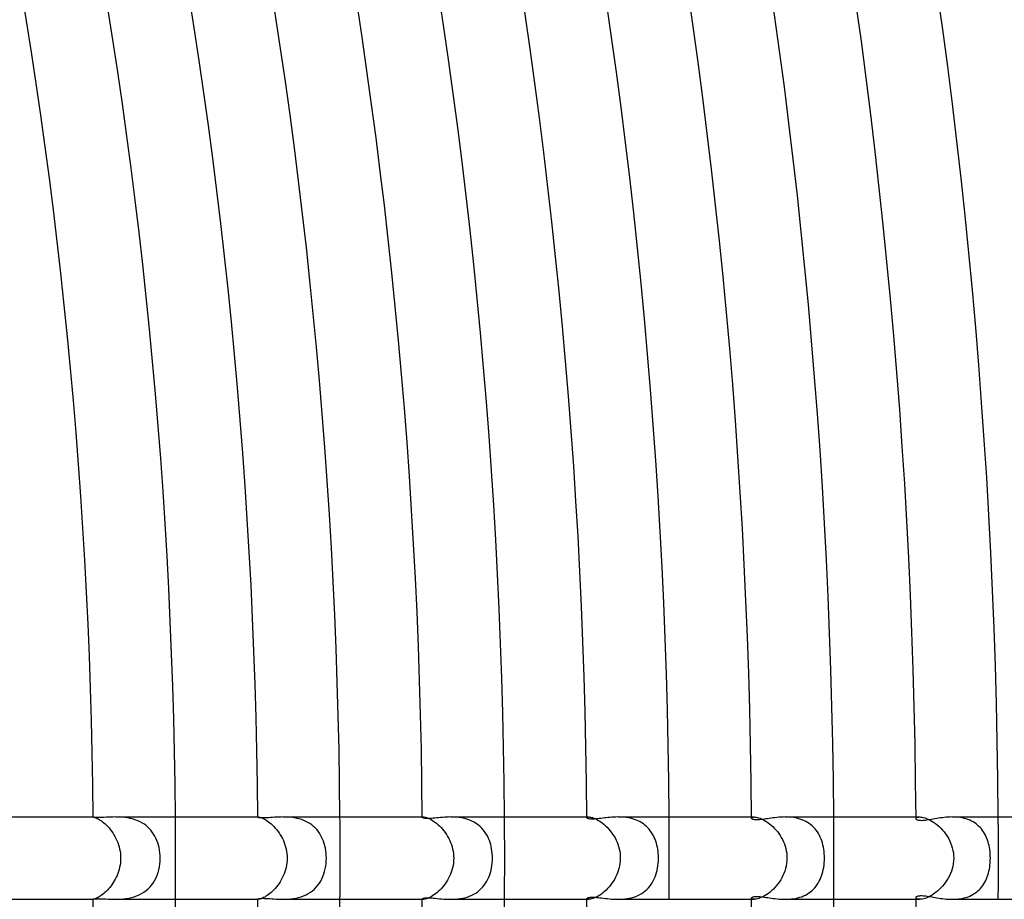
# Model space of a CAD drawing. Header units: millimetres. Extents: x -430 to 430, y -430 to 430.
# Tile 82 of 100: x 253 to 301, y -2 to 41. Entities that reach past the tile are written whole.
import ezdxf

# ---------------------------------------------------------------- set-up
doc = ezdxf.new("R2010")
doc.units = ezdxf.units.MM
doc.layers.add('HIDDEN', color=7, linetype='Continuous')
doc.layers.add('THICK', color=7, linetype='Continuous')

msp = doc.modelspace()

# ---------------------------------------------------------------- linework, layer by layer
at = {"layer": 'HIDDEN'}
for p, q in [((256.992, 2), (256.999, 2)), ((256.992, 1.998), (256.992, 1.999)), ((256.992, 1.999), (256.993, 1.999)), ((256.993, 1.999), (256.994, 2)), ((256.994, 2), (256.995, 2)), ((256.995, 2), (256.997, 2)), ((256.997, 2), (256.999, 2)), ((256.999, 2), (257.01, 1.999)), ((257.01, 1.999), (257.027, 1.996)), ((257.027, 1.996), (257.049, 1.991)), ((257.049, 1.991), (257.076, 1.982)), ((257.076, 1.982), (257.108, 1.97)), ((257.108, 1.97), (257.146, 1.955)), ((257.146, 1.955), (257.187, 1.935)), ((257.187, 1.935), (257.234, 1.911)), ((258.203, 1.999), (258.089, 2)), ((258.318, 1.994), (258.203, 1.999)), ((258.436, 1.986), (258.318, 1.994)), ((258.554, 1.974), (258.436, 1.986)), ((258.673, 1.956), (258.554, 1.974)), ((258.792, 1.933), (258.673, 1.956)), ((258.91, 1.904), (258.792, 1.933)), ((264.992, 2), (265.019, 2)), ((264.993, 1.994), (264.995, 1.996)), ((264.993, 1.992), (264.993, 1.994)), ((264.995, 1.996), (264.999, 1.998)), ((264.999, 1.998), (265.004, 1.999)), ((265.004, 1.999), (265.011, 2)), ((265.011, 2), (265.019, 2)), ((265.019, 2), (265.04, 1.999)), ((265.04, 1.999), (265.066, 1.995)), ((265.066, 1.995), (265.097, 1.988)), ((265.097, 1.988), (265.134, 1.977)), ((265.134, 1.977), (265.177, 1.962)), ((265.177, 1.962), (265.224, 1.943)), ((265.224, 1.943), (265.275, 1.919)), ((265.275, 1.919), (265.331, 1.89)), ((266.347, 1.999), (266.239, 2)), ((266.457, 1.994), (266.347, 1.999)), ((266.569, 1.986), (266.457, 1.994)), ((266.681, 1.973), (266.569, 1.986)), ((266.794, 1.956), (266.681, 1.973)), ((266.906, 1.934), (266.794, 1.956)), ((267.017, 1.906), (266.906, 1.934)), ((272.993, 2), (273.049, 2)), ((272.993, 1.98), (272.994, 1.986)), ((272.994, 1.986), (272.999, 1.99)), ((272.999, 1.99), (273.007, 1.994)), ((273.007, 1.994), (273.018, 1.997)), ((273.018, 1.997), (273.032, 1.999)), ((273.032, 1.999), (273.049, 2)), ((273.049, 2), (273.078, 1.999)), ((273.078, 1.999), (273.113, 1.994)), ((273.113, 1.994), (273.153, 1.985)), ((273.153, 1.985), (273.198, 1.973)), ((273.198, 1.973), (273.249, 1.955)), ((273.249, 1.955), (273.304, 1.933)), ((273.304, 1.933), (273.363, 1.905)), ((274.481, 1.999), (274.379, 2)), ((274.584, 1.994), (274.481, 1.999)), ((274.688, 1.986), (274.584, 1.994)), ((274.793, 1.975), (274.688, 1.986)), ((274.897, 1.958), (274.793, 1.975)), ((275.001, 1.938), (274.897, 1.958)), ((275.103, 1.912), (275.001, 1.938)), ((280.993, 2), (281.087, 2)), ((280.993, 1.964), (280.996, 1.973)), ((280.996, 1.973), (281.004, 1.982)), ((281.004, 1.982), (281.017, 1.989)), ((281.017, 1.989), (281.035, 1.995)), ((281.035, 1.995), (281.059, 1.999)), ((281.059, 1.999), (281.087, 2)), ((281.087, 2), (281.124, 1.998)), ((281.124, 1.998), (281.167, 1.993)), ((281.167, 1.993), (281.215, 1.983)), ((281.215, 1.983), (281.269, 1.968)), ((281.269, 1.968), (281.328, 1.948)), ((281.328, 1.948), (281.391, 1.922)), ((281.391, 1.922), (281.458, 1.891)), ((282.611, 1.999), (282.512, 2)), ((282.712, 1.994), (282.611, 1.999)), ((282.813, 1.986), (282.712, 1.994)), ((282.913, 1.974), (282.813, 1.986)), ((283.013, 1.958), (282.913, 1.974)), ((283.113, 1.937), (283.013, 1.958)), ((283.211, 1.912), (283.113, 1.937)), ((288.993, 2), (289.131, 2)), ((288.993, 1.943), (288.997, 1.957)), ((288.997, 1.957), (289.009, 1.971)), ((289.009, 1.971), (289.028, 1.982)), ((289.028, 1.982), (289.054, 1.992)), ((289.054, 1.992), (289.089, 1.998)), ((289.089, 1.998), (289.13, 2)), ((289.13, 2), (289.175, 1.998)), ((289.175, 1.998), (289.226, 1.991)), ((289.226, 1.991), (289.283, 1.98)), ((289.283, 1.98), (289.345, 1.963)), ((289.345, 1.963), (289.411, 1.94)), ((289.411, 1.94), (289.482, 1.911)), ((290.741, 1.998), (290.638, 2)), ((290.845, 1.993), (290.741, 1.998)), ((290.949, 1.984), (290.845, 1.993)), ((291.052, 1.97), (290.949, 1.984)), ((291.154, 1.952), (291.052, 1.97)), ((291.255, 1.929), (291.154, 1.952)), ((291.354, 1.9), (291.255, 1.929)), ((296.993, 2), (297.179, 2)), ((296.994, 1.916), (296.999, 1.937)), ((296.999, 1.937), (297.014, 1.957)), ((297.014, 1.957), (297.04, 1.974)), ((297.04, 1.974), (297.076, 1.988)), ((297.076, 1.988), (297.122, 1.997)), ((297.122, 1.997), (297.179, 2)), ((297.179, 2), (297.233, 1.998)), ((297.233, 1.998), (297.294, 1.99)), ((297.294, 1.99), (297.361, 1.976)), ((297.361, 1.976), (297.434, 1.955)), ((297.434, 1.955), (297.511, 1.928)), ((297.511, 1.928), (297.592, 1.893)), ((298.858, 1.998), (298.76, 2)), ((298.956, 1.993), (298.858, 1.998)), ((299.054, 1.984), (298.956, 1.993)), ((299.15, 1.972), (299.054, 1.984)), ((299.246, 1.955), (299.15, 1.972)), ((299.34, 1.933), (299.246, 1.955)), ((299.431, 1.907), (299.34, 1.933)), ((257.234, 1.911), (257.284, 1.882)), ((257.284, 1.882), (257.338, 1.849)), ((257.338, 1.849), (257.394, 1.81)), ((257.394, 1.81), (257.453, 1.766)), ((257.453, 1.766), (257.515, 1.716)), ((257.515, 1.716), (257.578, 1.661)), ((257.578, 1.661), (257.641, 1.601)), ((257.641, 1.601), (257.704, 1.536)), ((257.704, 1.536), (257.767, 1.466)), ((257.767, 1.466), (257.829, 1.391)), ((259.026, 1.869), (258.91, 1.904)), ((259.138, 1.827), (259.026, 1.869)), ((259.248, 1.779), (259.138, 1.827)), ((259.353, 1.724), (259.248, 1.779)), ((259.454, 1.662), (259.353, 1.724)), ((259.549, 1.595), (259.454, 1.662)), ((259.638, 1.522), (259.549, 1.595)), ((259.721, 1.443), (259.638, 1.522)), ((259.798, 1.358), (259.721, 1.443)), ((265.331, 1.89), (265.39, 1.855)), ((265.39, 1.855), (265.451, 1.816)), ((265.451, 1.816), (265.515, 1.771)), ((265.515, 1.771), (265.581, 1.72)), ((265.581, 1.72), (265.647, 1.664)), ((265.647, 1.664), (265.715, 1.602)), ((265.715, 1.602), (265.782, 1.536)), ((265.782, 1.536), (265.848, 1.464)), ((265.848, 1.464), (265.912, 1.388)), ((267.127, 1.872), (267.017, 1.906)), ((267.234, 1.832), (267.127, 1.872)), ((267.337, 1.786), (267.234, 1.832)), ((267.436, 1.734), (267.337, 1.786)), ((267.531, 1.676), (267.436, 1.734)), ((267.621, 1.613), (267.531, 1.676)), ((267.707, 1.543), (267.621, 1.613)), ((267.787, 1.468), (267.707, 1.543)), ((267.861, 1.389), (267.787, 1.468)), ((273.363, 1.905), (273.426, 1.872)), ((273.426, 1.872), (273.492, 1.833)), ((273.492, 1.833), (273.56, 1.789)), ((273.56, 1.789), (273.63, 1.739)), ((273.63, 1.739), (273.7, 1.683)), ((273.7, 1.683), (273.771, 1.622)), ((273.771, 1.622), (273.842, 1.555)), ((273.842, 1.555), (273.912, 1.483)), ((273.912, 1.483), (273.98, 1.407)), ((275.203, 1.882), (275.103, 1.912)), ((275.302, 1.846), (275.203, 1.882)), ((275.397, 1.805), (275.302, 1.846)), ((275.489, 1.759), (275.397, 1.805)), ((275.577, 1.708), (275.489, 1.759)), ((275.661, 1.652), (275.577, 1.708)), ((275.741, 1.591), (275.661, 1.652)), ((275.817, 1.526), (275.741, 1.591)), ((275.888, 1.455), (275.817, 1.526)), ((275.954, 1.381), (275.888, 1.455)), ((281.458, 1.891), (281.527, 1.853)), ((281.527, 1.853), (281.599, 1.81)), ((281.599, 1.81), (281.673, 1.761)), ((281.673, 1.761), (281.749, 1.705)), ((281.749, 1.705), (281.824, 1.644)), ((281.824, 1.644), (281.899, 1.578)), ((281.899, 1.578), (281.973, 1.506)), ((281.973, 1.506), (282.045, 1.429)), ((283.306, 1.882), (283.211, 1.912)), ((283.4, 1.848), (283.306, 1.882)), ((283.49, 1.808), (283.4, 1.848)), ((283.577, 1.764), (283.49, 1.808)), ((283.662, 1.714), (283.577, 1.764)), ((283.742, 1.661), (283.662, 1.714)), ((283.817, 1.603), (283.742, 1.661)), ((283.889, 1.541), (283.817, 1.603)), ((283.956, 1.474), (283.889, 1.541)), ((284.02, 1.404), (283.956, 1.474)), ((289.482, 1.911), (289.556, 1.876)), ((289.556, 1.876), (289.633, 1.834)), ((289.633, 1.834), (289.711, 1.786)), ((289.711, 1.786), (289.79, 1.732)), ((289.79, 1.732), (289.87, 1.672)), ((289.87, 1.672), (289.95, 1.606)), ((289.95, 1.606), (290.029, 1.534)), ((290.029, 1.534), (290.106, 1.457)), ((290.106, 1.457), (290.181, 1.375)), ((291.45, 1.867), (291.354, 1.9)), ((291.542, 1.829), (291.45, 1.867)), ((291.632, 1.786), (291.542, 1.829)), ((291.717, 1.737), (291.632, 1.786)), ((291.799, 1.684), (291.717, 1.737)), ((291.877, 1.626), (291.799, 1.684)), ((291.951, 1.563), (291.877, 1.626)), ((292.02, 1.497), (291.951, 1.563)), ((292.084, 1.427), (292.02, 1.497)), ((297.592, 1.893), (297.677, 1.851)), ((297.677, 1.851), (297.764, 1.801)), ((297.764, 1.801), (297.851, 1.745)), ((297.851, 1.745), (297.939, 1.682)), ((297.939, 1.682), (298.027, 1.613)), ((298.027, 1.613), (298.114, 1.536)), ((298.114, 1.536), (298.199, 1.454)), ((298.199, 1.454), (298.28, 1.366)), ((299.52, 1.877), (299.431, 1.907)), ((299.607, 1.843), (299.52, 1.877)), ((299.69, 1.803), (299.607, 1.843)), ((299.771, 1.76), (299.69, 1.803)), ((299.847, 1.712), (299.771, 1.76)), ((299.92, 1.661), (299.847, 1.712)), ((299.989, 1.605), (299.92, 1.661)), ((300.054, 1.546), (299.989, 1.605)), ((300.115, 1.483), (300.054, 1.546)), ((300.172, 1.417), (300.115, 1.483)), ((257.829, 1.391), (257.889, 1.312)), ((257.889, 1.312), (257.947, 1.228)), ((257.947, 1.228), (258.003, 1.141)), ((258.003, 1.141), (258.055, 1.05)), ((258.055, 1.05), (258.103, 0.956)), ((259.87, 1.268), (259.798, 1.358)), ((259.935, 1.173), (259.87, 1.268)), ((259.995, 1.074), (259.935, 1.173)), ((260.048, 0.97), (259.995, 1.074)), ((260.095, 0.862), (260.048, 0.97)), ((265.912, 1.388), (265.975, 1.308)), ((265.975, 1.308), (266.035, 1.223)), ((266.035, 1.223), (266.092, 1.135)), ((266.092, 1.135), (266.146, 1.044)), ((266.146, 1.044), (266.195, 0.949)), ((267.93, 1.305), (267.861, 1.389)), ((267.993, 1.216), (267.93, 1.305)), ((268.05, 1.123), (267.993, 1.216)), ((268.102, 1.027), (268.05, 1.123)), ((268.149, 0.926), (268.102, 1.027)), ((273.98, 1.407), (274.046, 1.326)), ((274.046, 1.326), (274.109, 1.241)), ((274.109, 1.241), (274.17, 1.152)), ((274.17, 1.152), (274.226, 1.059)), ((274.226, 1.059), (274.279, 0.963)), ((274.279, 0.963), (274.327, 0.865)), ((276.016, 1.303), (275.954, 1.381)), ((276.072, 1.222), (276.016, 1.303)), ((276.124, 1.137), (276.072, 1.222)), ((276.172, 1.049), (276.124, 1.137)), ((276.215, 0.958), (276.172, 1.049)), ((276.253, 0.864), (276.215, 0.958)), ((282.045, 1.429), (282.115, 1.348)), ((282.115, 1.348), (282.183, 1.262)), ((282.183, 1.262), (282.246, 1.172)), ((282.246, 1.172), (282.307, 1.079)), ((282.307, 1.079), (282.362, 0.982)), ((282.362, 0.982), (282.414, 0.881)), ((284.079, 1.33), (284.02, 1.404)), ((284.134, 1.253), (284.079, 1.33)), ((284.184, 1.173), (284.134, 1.253)), ((284.23, 1.089), (284.184, 1.173)), ((284.272, 1.003), (284.23, 1.089)), ((284.309, 0.915), (284.272, 1.003)), ((290.181, 1.375), (290.253, 1.289)), ((290.253, 1.289), (290.321, 1.198)), ((290.321, 1.198), (290.385, 1.103)), ((290.385, 1.103), (290.445, 1.004)), ((290.445, 1.004), (290.5, 0.902)), ((292.144, 1.352), (292.084, 1.427)), ((292.199, 1.274), (292.144, 1.352)), ((292.25, 1.193), (292.199, 1.274)), ((292.297, 1.108), (292.25, 1.193)), ((292.34, 1.02), (292.297, 1.108)), ((292.378, 0.929), (292.34, 1.02)), ((298.28, 1.366), (298.358, 1.272)), ((298.358, 1.272), (298.432, 1.174)), ((298.432, 1.174), (298.502, 1.071)), ((298.502, 1.071), (298.566, 0.964)), ((298.566, 0.964), (298.624, 0.853)), ((300.226, 1.348), (300.172, 1.417)), ((300.276, 1.276), (300.226, 1.348)), ((300.322, 1.201), (300.276, 1.276)), ((300.364, 1.123), (300.322, 1.201)), ((300.402, 1.044), (300.364, 1.123)), ((300.437, 0.961), (300.402, 1.044)), ((300.469, 0.877), (300.437, 0.961)), ((258.103, 0.956), (258.148, 0.858)), ((258.148, 0.858), (258.189, 0.758)), ((258.189, 0.758), (258.225, 0.655)), ((258.225, 0.655), (258.256, 0.549)), ((258.256, 0.549), (258.282, 0.442)), ((260.136, 0.75), (260.095, 0.862)), ((260.171, 0.633), (260.136, 0.75)), ((260.201, 0.513), (260.171, 0.633)), ((260.224, 0.39), (260.201, 0.513)), ((266.195, 0.949), (266.241, 0.851)), ((266.241, 0.851), (266.282, 0.751)), ((266.282, 0.751), (266.319, 0.648)), ((266.319, 0.648), (266.35, 0.543)), ((266.35, 0.543), (266.376, 0.437)), ((268.191, 0.821), (268.149, 0.926)), ((268.227, 0.713), (268.191, 0.821)), ((268.258, 0.6), (268.227, 0.713)), ((268.284, 0.484), (268.258, 0.6)), ((268.304, 0.365), (268.284, 0.484)), ((274.327, 0.865), (274.371, 0.763)), ((274.371, 0.763), (274.409, 0.659)), ((274.409, 0.659), (274.443, 0.552)), ((274.443, 0.552), (274.47, 0.444)), ((276.287, 0.766), (276.253, 0.864)), ((276.318, 0.665), (276.287, 0.766)), ((276.343, 0.561), (276.318, 0.665)), ((276.365, 0.453), (276.343, 0.561)), ((282.414, 0.881), (282.46, 0.778)), ((282.46, 0.778), (282.501, 0.672)), ((282.501, 0.672), (282.537, 0.564)), ((282.537, 0.564), (282.566, 0.453)), ((284.343, 0.824), (284.309, 0.915)), ((284.373, 0.731), (284.343, 0.824)), ((284.399, 0.635), (284.373, 0.731)), ((284.421, 0.536), (284.399, 0.635)), ((284.44, 0.435), (284.421, 0.536)), ((290.5, 0.902), (290.55, 0.796)), ((290.55, 0.796), (290.594, 0.688)), ((290.594, 0.688), (290.633, 0.577)), ((290.633, 0.577), (290.664, 0.465)), ((292.413, 0.834), (292.378, 0.929)), ((292.443, 0.737), (292.413, 0.834)), ((292.47, 0.637), (292.443, 0.737)), ((292.492, 0.534), (292.47, 0.637)), ((292.51, 0.429), (292.492, 0.534)), ((298.624, 0.853), (298.676, 0.738)), ((298.676, 0.738), (298.721, 0.62)), ((298.721, 0.62), (298.759, 0.499)), ((298.759, 0.499), (298.788, 0.377)), ((300.497, 0.791), (300.469, 0.877)), ((300.522, 0.701), (300.497, 0.791)), ((300.544, 0.609), (300.522, 0.701)), ((300.563, 0.514), (300.544, 0.609)), ((300.579, 0.416), (300.563, 0.514)), ((258.282, 0.442), (258.302, 0.333)), ((258.302, 0.333), (258.317, 0.222)), ((258.317, 0.222), (258.326, 0.111)), ((258.326, 0.111), (258.329, 0)), ((258.329, 0), (258.326, -0.113)), ((260.241, 0.263), (260.224, 0.39)), ((260.251, 0.133), (260.241, 0.263)), ((260.25, -0.143), (260.254, 0)), ((260.254, 0), (260.251, 0.133)), ((266.376, 0.437), (266.396, 0.329)), ((266.396, 0.329), (266.411, 0.22)), ((266.411, 0.22), (266.42, 0.11)), ((266.42, 0.11), (266.423, 0)), ((266.423, 0), (266.42, -0.118)), ((268.319, 0.244), (268.304, 0.365)), ((268.327, 0.122), (268.319, 0.244)), ((268.33, 0), (268.327, 0.122)), ((268.327, -0.131), (268.33, 0)), ((274.47, 0.444), (274.492, 0.334)), ((274.492, 0.334), (274.508, 0.224)), ((274.508, 0.224), (274.517, 0.112)), ((274.52, 0), (274.516, -0.121)), ((274.517, 0.112), (274.52, 0)), ((276.381, 0.343), (276.365, 0.453)), ((276.394, 0.23), (276.381, 0.343)), ((276.401, 0.115), (276.394, 0.23)), ((276.404, 0), (276.401, 0.115)), ((276.401, -0.12), (276.404, 0)), ((282.566, 0.453), (282.59, 0.341)), ((282.59, 0.341), (282.606, 0.228)), ((282.606, 0.228), (282.616, 0.114)), ((282.616, 0.114), (282.62, 0)), ((282.62, 0), (282.616, -0.129)), ((284.455, 0.33), (284.44, 0.435)), ((284.466, 0.222), (284.455, 0.33)), ((284.472, 0.112), (284.466, 0.222)), ((284.474, 0), (284.472, 0.112)), ((284.472, -0.126), (284.474, 0)), ((290.664, 0.465), (290.689, 0.35)), ((290.689, 0.35), (290.707, 0.235)), ((290.707, 0.235), (290.718, 0.118)), ((290.722, 0), (290.717, -0.133)), ((290.718, 0.118), (290.722, 0)), ((292.525, 0.322), (292.51, 0.429)), ((292.535, 0.215), (292.525, 0.322)), ((292.541, 0.108), (292.535, 0.215)), ((292.54, -0.113), (292.542, 0)), ((292.542, 0), (292.541, 0.108)), ((298.788, 0.377), (298.81, 0.252)), ((298.81, 0.252), (298.823, 0.127)), ((298.827, 0), (298.822, -0.137)), ((298.823, 0.127), (298.827, 0)), ((300.591, 0.315), (300.579, 0.416)), ((300.6, 0.212), (300.591, 0.315)), ((300.606, 0.106), (300.6, 0.212)), ((300.608, 0), (300.606, 0.106)), ((300.606, -0.115), (300.608, 0)), ((258.282, -0.44), (258.257, -0.544)), ((258.302, -0.333), (258.282, -0.44)), ((258.317, -0.224), (258.302, -0.333)), ((258.326, -0.113), (258.317, -0.224)), ((260.19, -0.561), (260.218, -0.424)), ((260.218, -0.424), (260.238, -0.285)), ((260.238, -0.285), (260.25, -0.143)), ((266.371, -0.457), (266.344, -0.565)), ((266.393, -0.347), (266.371, -0.457)), ((266.41, -0.234), (266.393, -0.347)), ((266.42, -0.118), (266.41, -0.234)), ((268.277, -0.519), (268.3, -0.391)), ((268.3, -0.391), (268.317, -0.261)), ((268.317, -0.261), (268.327, -0.131)), ((274.465, -0.467), (274.436, -0.576)), ((274.488, -0.355), (274.465, -0.467)), ((274.506, -0.239), (274.488, -0.355)), ((274.516, -0.121), (274.506, -0.239)), ((276.336, -0.59), (276.361, -0.475)), ((276.361, -0.475), (276.38, -0.358)), ((276.38, -0.358), (276.393, -0.239)), ((276.393, -0.239), (276.401, -0.12)), ((282.583, -0.377), (282.556, -0.495)), ((282.603, -0.254), (282.583, -0.377)), ((282.616, -0.129), (282.603, -0.254)), ((284.431, -0.484), (284.45, -0.368)), ((284.45, -0.368), (284.463, -0.249)), ((284.463, -0.249), (284.472, -0.126)), ((290.682, -0.388), (290.653, -0.509)), ((290.704, -0.262), (290.682, -0.388)), ((290.717, -0.133), (290.704, -0.262)), ((292.488, -0.554), (292.507, -0.448)), ((292.507, -0.448), (292.523, -0.338)), ((292.523, -0.338), (292.534, -0.226)), ((292.534, -0.226), (292.54, -0.113)), ((298.784, -0.398), (298.752, -0.522)), ((298.807, -0.27), (298.784, -0.398)), ((298.822, -0.137), (298.807, -0.27)), ((300.558, -0.54), (300.575, -0.439)), ((300.575, -0.439), (300.589, -0.334)), ((300.589, -0.334), (300.599, -0.226)), ((300.599, -0.226), (300.606, -0.115)), ((258.115, -0.932), (258.07, -1.021)), ((258.156, -0.839), (258.115, -0.932)), ((258.194, -0.744), (258.156, -0.839)), ((258.228, -0.645), (258.194, -0.744)), ((258.257, -0.544), (258.228, -0.645)), ((259.996, -1.071), (260.056, -0.951)), ((260.056, -0.951), (260.109, -0.825)), ((260.109, -0.825), (260.153, -0.695)), ((260.153, -0.695), (260.19, -0.561)), ((266.234, -0.867), (266.188, -0.963)), ((266.275, -0.77), (266.234, -0.867)), ((266.312, -0.669), (266.275, -0.77)), ((266.344, -0.565), (266.312, -0.669)), ((268.115, -1), (268.166, -0.885)), ((268.166, -0.885), (268.21, -0.766)), ((268.21, -0.766), (268.247, -0.644)), ((268.247, -0.644), (268.277, -0.519)), ((274.319, -0.883), (274.271, -0.979)), ((274.362, -0.784), (274.319, -0.883)), ((274.401, -0.682), (274.362, -0.784)), ((274.436, -0.576), (274.401, -0.682)), ((276.184, -1.025), (276.23, -0.921)), ((276.23, -0.921), (276.271, -0.814)), ((276.271, -0.814), (276.307, -0.704)), ((276.307, -0.704), (276.336, -0.59)), ((282.39, -0.93), (282.335, -1.03)), ((282.439, -0.826), (282.39, -0.93)), ((282.484, -0.72), (282.439, -0.826)), ((282.523, -0.609), (282.484, -0.72)), ((282.556, -0.495), (282.523, -0.609)), ((284.27, -1.008), (284.311, -0.91)), ((284.311, -0.91), (284.348, -0.809)), ((284.348, -0.809), (284.38, -0.705)), ((284.38, -0.705), (284.408, -0.597)), ((284.408, -0.597), (284.431, -0.484)), ((290.474, -0.952), (290.416, -1.054)), ((290.528, -0.846), (290.474, -0.952)), ((290.575, -0.738), (290.528, -0.846)), ((290.617, -0.626), (290.575, -0.738)), ((290.653, -0.509), (290.617, -0.626)), ((292.332, -1.037), (292.371, -0.947)), ((292.371, -0.947), (292.406, -0.854)), ((292.406, -0.854), (292.437, -0.757)), ((292.437, -0.757), (292.465, -0.657)), ((292.465, -0.657), (292.488, -0.554)), ((298.618, -0.864), (298.562, -0.972)), ((298.669, -0.754), (298.618, -0.864)), ((298.714, -0.64), (298.669, -0.754)), ((298.752, -0.522), (298.714, -0.64)), ((300.42, -1.002), (300.455, -0.915)), ((300.455, -0.915), (300.486, -0.825)), ((300.486, -0.825), (300.514, -0.732)), ((300.514, -0.732), (300.538, -0.638)), ((300.538, -0.638), (300.558, -0.54)), ((257.805, -1.42), (257.747, -1.489)), ((257.863, -1.348), (257.805, -1.42)), ((257.918, -1.271), (257.863, -1.348)), ((257.971, -1.191), (257.918, -1.271)), ((258.022, -1.108), (257.971, -1.191)), ((258.07, -1.021), (258.022, -1.108)), ((259.671, -1.491), (259.764, -1.397)), ((259.764, -1.397), (259.85, -1.295)), ((259.85, -1.295), (259.927, -1.186)), ((259.927, -1.186), (259.996, -1.071)), ((265.909, -1.392), (265.846, -1.467)), ((265.971, -1.313), (265.909, -1.392)), ((266.03, -1.23), (265.971, -1.313)), ((266.086, -1.144), (266.03, -1.23)), ((266.139, -1.055), (266.086, -1.144)), ((266.188, -0.963), (266.139, -1.055)), ((267.754, -1.5), (267.841, -1.411)), ((267.841, -1.411), (267.92, -1.317)), ((267.92, -1.317), (267.992, -1.217)), ((267.992, -1.217), (268.057, -1.111)), ((268.057, -1.111), (268.115, -1)), ((273.975, -1.413), (273.908, -1.487)), ((274.04, -1.333), (273.975, -1.413)), ((274.103, -1.25), (274.04, -1.333)), ((274.162, -1.163), (274.103, -1.25)), ((274.218, -1.073), (274.162, -1.163)), ((274.271, -0.979), (274.218, -1.073)), ((275.861, -1.483), (275.937, -1.401)), ((275.937, -1.401), (276.008, -1.314)), ((276.008, -1.314), (276.072, -1.222)), ((276.072, -1.222), (276.131, -1.126)), ((276.131, -1.126), (276.184, -1.025)), ((282.076, -1.395), (282.003, -1.475)), ((282.146, -1.31), (282.076, -1.395)), ((282.213, -1.22), (282.146, -1.31)), ((282.276, -1.127), (282.213, -1.22)), ((282.335, -1.03), (282.276, -1.127)), ((283.983, -1.446), (284.051, -1.366)), ((284.051, -1.366), (284.113, -1.283)), ((284.113, -1.283), (284.171, -1.195)), ((284.171, -1.195), (284.223, -1.103)), ((284.223, -1.103), (284.27, -1.008)), ((290.138, -1.423), (290.061, -1.503)), ((290.214, -1.337), (290.138, -1.423)), ((290.285, -1.246), (290.214, -1.337)), ((290.353, -1.152), (290.285, -1.246)), ((290.416, -1.054), (290.353, -1.152)), ((292.073, -1.439), (292.133, -1.366)), ((292.133, -1.366), (292.19, -1.288)), ((292.19, -1.288), (292.241, -1.208)), ((292.241, -1.208), (292.289, -1.124)), ((292.289, -1.124), (292.332, -1.037)), ((298.283, -1.362), (298.203, -1.449)), ((298.359, -1.271), (298.283, -1.362)), ((298.432, -1.175), (298.359, -1.271)), ((298.499, -1.075), (298.432, -1.175)), ((298.562, -0.972), (298.499, -1.075)), ((300.129, -1.468), (300.188, -1.398)), ((300.188, -1.398), (300.242, -1.325)), ((300.242, -1.325), (300.293, -1.249)), ((300.293, -1.249), (300.339, -1.17)), ((300.339, -1.17), (300.382, -1.087)), ((300.382, -1.087), (300.42, -1.002)), ((257.235, -1.911), (257.189, -1.935)), ((257.284, -1.882), (257.235, -1.911)), ((257.336, -1.849), (257.284, -1.882)), ((257.391, -1.812), (257.336, -1.849)), ((257.449, -1.769), (257.391, -1.812)), ((257.508, -1.722), (257.449, -1.769)), ((257.568, -1.67), (257.508, -1.722)), ((257.628, -1.614), (257.568, -1.67)), ((257.688, -1.554), (257.628, -1.614)), ((257.747, -1.489), (257.688, -1.554)), ((258.851, -1.919), (258.981, -1.883)), ((258.981, -1.883), (259.108, -1.839)), ((259.108, -1.839), (259.231, -1.787)), ((259.231, -1.787), (259.349, -1.726)), ((259.349, -1.726), (259.463, -1.656)), ((259.463, -1.656), (259.571, -1.578)), ((259.571, -1.578), (259.671, -1.491)), ((265.333, -1.889), (265.278, -1.918)), ((265.392, -1.854), (265.333, -1.889)), ((265.453, -1.815), (265.392, -1.854)), ((265.517, -1.769), (265.453, -1.815)), ((265.583, -1.719), (265.517, -1.769)), ((265.649, -1.663), (265.583, -1.719)), ((265.715, -1.602), (265.649, -1.663)), ((265.781, -1.537), (265.715, -1.602)), ((265.846, -1.467), (265.781, -1.537)), ((266.983, -1.915), (267.106, -1.879)), ((267.106, -1.879), (267.226, -1.835)), ((267.226, -1.835), (267.343, -1.783)), ((267.343, -1.783), (267.454, -1.723)), ((267.454, -1.723), (267.56, -1.656)), ((267.56, -1.656), (267.66, -1.582)), ((267.66, -1.582), (267.754, -1.5)), ((273.364, -1.905), (273.305, -1.933)), ((273.427, -1.872), (273.364, -1.905)), ((273.492, -1.833), (273.427, -1.872)), ((273.56, -1.789), (273.492, -1.833)), ((273.629, -1.739), (273.56, -1.789)), ((273.699, -1.684), (273.629, -1.739)), ((273.77, -1.623), (273.699, -1.684)), ((273.839, -1.558), (273.77, -1.623)), ((273.908, -1.487), (273.839, -1.558)), ((275.068, -1.922), (275.18, -1.889)), ((275.18, -1.889), (275.291, -1.85)), ((275.291, -1.85), (275.398, -1.805)), ((275.398, -1.805), (275.5, -1.753)), ((275.5, -1.753), (275.597, -1.695)), ((275.597, -1.695), (275.69, -1.631)), ((275.69, -1.631), (275.779, -1.56)), ((275.779, -1.56), (275.861, -1.483)), ((281.474, -1.882), (281.404, -1.916)), ((281.546, -1.842), (281.474, -1.882)), ((281.621, -1.796), (281.546, -1.842)), ((281.698, -1.743), (281.621, -1.796)), ((281.775, -1.685), (281.698, -1.743)), ((281.852, -1.62), (281.775, -1.685)), ((281.928, -1.55), (281.852, -1.62)), ((282.003, -1.475), (281.928, -1.55)), ((283.164, -1.925), (283.271, -1.894)), ((283.271, -1.894), (283.374, -1.858)), ((283.374, -1.858), (283.473, -1.816)), ((283.473, -1.816), (283.569, -1.768)), ((283.569, -1.768), (283.661, -1.715)), ((283.661, -1.715), (283.749, -1.655)), ((283.749, -1.655), (283.832, -1.59)), ((283.832, -1.59), (283.91, -1.52)), ((283.91, -1.52), (283.983, -1.446)), ((289.498, -1.904), (289.424, -1.935)), ((289.575, -1.866), (289.498, -1.904)), ((289.654, -1.821), (289.575, -1.866)), ((289.736, -1.77), (289.654, -1.821)), ((289.818, -1.712), (289.736, -1.77)), ((289.9, -1.648), (289.818, -1.712)), ((289.981, -1.579), (289.9, -1.648)), ((290.061, -1.503), (289.981, -1.579)), ((291.245, -1.931), (291.342, -1.904)), ((291.342, -1.904), (291.437, -1.872)), ((291.437, -1.872), (291.53, -1.834)), ((291.53, -1.834), (291.619, -1.792)), ((291.619, -1.792), (291.705, -1.744)), ((291.705, -1.744), (291.787, -1.692)), ((291.787, -1.692), (291.865, -1.636)), ((291.865, -1.636), (291.938, -1.575)), ((291.938, -1.575), (292.008, -1.509)), ((292.008, -1.509), (292.073, -1.439)), ((297.601, -1.889), (297.519, -1.924)), ((297.686, -1.846), (297.601, -1.889)), ((297.772, -1.796), (297.686, -1.846)), ((297.86, -1.739), (297.772, -1.796)), ((297.948, -1.676), (297.86, -1.739)), ((298.035, -1.606), (297.948, -1.676)), ((298.12, -1.53), (298.035, -1.606)), ((298.203, -1.449), (298.12, -1.53)), ((299.339, -1.933), (299.432, -1.907)), ((299.432, -1.907), (299.523, -1.876)), ((299.523, -1.876), (299.611, -1.841)), ((299.611, -1.841), (299.695, -1.801)), ((299.695, -1.801), (299.777, -1.756)), ((299.777, -1.756), (299.854, -1.707)), ((299.854, -1.707), (299.929, -1.654)), ((299.929, -1.654), (300, -1.595)), ((300, -1.595), (300.067, -1.533)), ((300.067, -1.533), (300.129, -1.468)), ((256.992, -1.999), (256.992, -1.998)), ((256.993, -1.999), (256.992, -1.999)), ((256.992, -2), (256.999, -2)), ((256.994, -2), (256.993, -1.999)), ((256.995, -2), (256.994, -2)), ((256.997, -2), (256.995, -2)), ((256.999, -2), (256.997, -2)), ((257.011, -1.999), (256.999, -2)), ((257.028, -1.996), (257.011, -1.999)), ((257.05, -1.99), (257.028, -1.996)), ((257.078, -1.982), (257.05, -1.99)), ((257.11, -1.97), (257.078, -1.982)), ((257.147, -1.954), (257.11, -1.97)), ((257.189, -1.935), (257.147, -1.954)), ((258.089, -2), (258.211, -1.999)), ((258.211, -1.999), (258.335, -1.993)), ((258.335, -1.993), (258.463, -1.984)), ((258.463, -1.984), (258.591, -1.969)), ((258.591, -1.969), (258.721, -1.948)), ((258.721, -1.948), (258.851, -1.919)), ((264.993, -1.994), (264.993, -1.992)), ((264.996, -1.996), (264.993, -1.994)), ((264.993, -2), (265.02, -2)), ((264.999, -1.998), (264.996, -1.996)), ((265.005, -1.999), (264.999, -1.998)), ((265.011, -2), (265.005, -1.999)), ((265.019, -2), (265.011, -2)), ((265.04, -1.999), (265.019, -2)), ((265.067, -1.995), (265.04, -1.999)), ((265.099, -1.987), (265.067, -1.995)), ((265.136, -1.977), (265.099, -1.987)), ((265.178, -1.962), (265.136, -1.977)), ((265.226, -1.942), (265.178, -1.962)), ((265.278, -1.918), (265.226, -1.942)), ((266.239, -2), (266.36, -1.998)), ((266.36, -1.998), (266.483, -1.993)), ((266.483, -1.993), (266.607, -1.982)), ((266.607, -1.982), (266.733, -1.966)), ((266.733, -1.966), (266.859, -1.944)), ((266.859, -1.944), (266.983, -1.915)), ((272.994, -1.986), (272.993, -1.98)), ((272.993, -2), (273.05, -2)), ((272.999, -1.99), (272.994, -1.986)), ((273.007, -1.994), (272.999, -1.99)), ((273.018, -1.997), (273.007, -1.994)), ((273.032, -1.999), (273.018, -1.997)), ((273.049, -2), (273.032, -1.999)), ((273.078, -1.999), (273.049, -2)), ((273.113, -1.994), (273.078, -1.999)), ((273.154, -1.985), (273.113, -1.994)), ((273.199, -1.972), (273.154, -1.985)), ((273.25, -1.955), (273.199, -1.972)), ((273.305, -1.933), (273.25, -1.955)), ((274.38, -2), (274.492, -1.998)), ((274.492, -1.998), (274.606, -1.993)), ((274.606, -1.993), (274.722, -1.983)), ((274.722, -1.983), (274.838, -1.968)), ((274.838, -1.968), (274.953, -1.948)), ((274.953, -1.948), (275.068, -1.922)), ((280.996, -1.973), (280.993, -1.964)), ((280.993, -2), (281.087, -2)), ((281.004, -1.982), (280.996, -1.973)), ((281.017, -1.989), (281.004, -1.982)), ((281.035, -1.995), (281.017, -1.989)), ((281.058, -1.999), (281.035, -1.995)), ((281.087, -2), (281.058, -1.999)), ((281.125, -1.998), (281.087, -2)), ((281.17, -1.992), (281.125, -1.998)), ((281.221, -1.981), (281.17, -1.992)), ((281.277, -1.965), (281.221, -1.981)), ((281.338, -1.944), (281.277, -1.965)), ((281.404, -1.916), (281.338, -1.944)), ((282.511, -2), (282.619, -1.998)), ((282.619, -1.998), (282.728, -1.993)), ((282.728, -1.993), (282.838, -1.983)), ((282.838, -1.983), (282.948, -1.969)), ((282.948, -1.969), (283.057, -1.95)), ((283.057, -1.95), (283.164, -1.925)), ((288.997, -1.957), (288.993, -1.943)), ((288.993, -2), (289.131, -2)), ((289.009, -1.971), (288.997, -1.957)), ((289.028, -1.983), (289.009, -1.971)), ((289.055, -1.992), (289.028, -1.983)), ((289.089, -1.998), (289.055, -1.992)), ((289.13, -2), (289.089, -1.998)), ((289.177, -1.998), (289.13, -2)), ((289.231, -1.991), (289.177, -1.998)), ((289.29, -1.978), (289.231, -1.991)), ((289.354, -1.96), (289.29, -1.978)), ((289.424, -1.935), (289.354, -1.96)), ((290.638, -2), (290.739, -1.998)), ((290.739, -1.998), (290.841, -1.993)), ((290.841, -1.993), (290.943, -1.984)), ((290.943, -1.984), (291.044, -1.971)), ((291.044, -1.971), (291.145, -1.954)), ((291.145, -1.954), (291.245, -1.931)), ((296.993, -2), (297.179, -2)), ((296.999, -1.937), (296.994, -1.916)), ((297.015, -1.957), (296.999, -1.937)), ((297.041, -1.974), (297.015, -1.957)), ((297.077, -1.988), (297.041, -1.974)), ((297.123, -1.997), (297.077, -1.988)), ((297.179, -2), (297.123, -1.997)), ((297.235, -1.997), (297.179, -2)), ((297.297, -1.989), (297.235, -1.997)), ((297.366, -1.974), (297.297, -1.989)), ((297.44, -1.953), (297.366, -1.974)), ((297.519, -1.924), (297.44, -1.953)), ((298.76, -2), (298.857, -1.998)), ((298.857, -1.998), (298.955, -1.993)), ((298.955, -1.993), (299.052, -1.985)), ((299.052, -1.985), (299.149, -1.972)), ((299.149, -1.972), (299.245, -1.955)), ((299.245, -1.955), (299.339, -1.933))]:
    msp.add_line(p, q, dxfattribs=at)
for radius, start, end in [(261, 0, 0.43906), (269, 0, 0.42599), (277, 0, 0.41368), (285, 0, 0.4021), (293, 0, 0.3911), (301, 0, 0.38073), (261, 359.56094, 0), (269, 359.57401, 0), (277, 359.58632, 0), (285, 359.5979, 0), (293, 359.6089, 0), (301, 359.61927, 0)]:
    msp.add_arc((0, 0), radius, start, end, dxfattribs=at)
at = {"layer": 'THICK'}
for p, q in [((249.925, 2), (256.992, 2)), ((256.996, 1.995), (256.992, 1.998)), ((257.009, 1.99), (256.996, 1.995)), ((257.031, 1.985), (257.009, 1.99)), ((257.062, 1.98), (257.031, 1.985)), ((257.102, 1.976), (257.062, 1.98)), ((257.152, 1.973), (257.102, 1.976)), ((257.212, 1.971), (257.152, 1.973)), ((257.281, 1.971), (257.212, 1.971)), ((257.359, 1.973), (257.281, 1.971)), ((257.445, 1.976), (257.359, 1.973)), ((257.537, 1.98), (257.445, 1.976)), ((257.637, 1.985), (257.537, 1.98)), ((257.744, 1.991), (257.637, 1.985)), ((257.855, 1.995), (257.744, 1.991)), ((257.97, 1.999), (257.855, 1.995)), ((258.089, 2), (257.97, 1.999)), ((258.089, 2), (264.992, 2)), ((264.996, 1.986), (264.993, 1.992)), ((265.007, 1.979), (264.996, 1.986)), ((265.025, 1.973), (265.007, 1.979)), ((265.052, 1.966), (265.025, 1.973)), ((265.086, 1.96), (265.052, 1.966)), ((265.128, 1.956), (265.086, 1.96)), ((265.178, 1.953), (265.128, 1.956)), ((265.236, 1.952), (265.178, 1.953)), ((265.3, 1.952), (265.236, 1.952)), ((265.371, 1.955), (265.3, 1.952)), ((265.449, 1.959), (265.371, 1.955)), ((265.533, 1.964), (265.449, 1.959)), ((265.623, 1.97), (265.533, 1.964)), ((265.717, 1.977), (265.623, 1.97)), ((265.815, 1.984), (265.717, 1.977)), ((265.917, 1.99), (265.815, 1.984)), ((266.022, 1.995), (265.917, 1.99)), ((266.129, 1.999), (266.022, 1.995)), ((266.239, 2), (266.129, 1.999)), ((266.239, 2), (272.993, 2)), ((272.997, 1.971), (272.993, 1.98)), ((273.008, 1.962), (272.997, 1.971)), ((273.027, 1.953), (273.008, 1.962)), ((273.055, 1.945), (273.027, 1.953)), ((273.089, 1.938), (273.055, 1.945)), ((273.131, 1.932), (273.089, 1.938)), ((273.18, 1.929), (273.131, 1.932)), ((273.237, 1.927), (273.18, 1.929)), ((273.301, 1.928), (273.237, 1.927)), ((273.37, 1.931), (273.301, 1.928)), ((273.445, 1.935), (273.37, 1.931)), ((273.524, 1.942), (273.445, 1.935)), ((273.607, 1.949), (273.524, 1.942)), ((273.694, 1.957), (273.607, 1.949)), ((273.783, 1.966), (273.694, 1.957)), ((273.875, 1.974), (273.783, 1.966)), ((273.97, 1.982), (273.875, 1.974)), ((274.068, 1.989), (273.97, 1.982)), ((274.169, 1.995), (274.068, 1.989)), ((274.273, 1.999), (274.169, 1.995)), ((274.379, 2), (274.273, 1.999)), ((274.38, 2), (280.993, 2)), ((280.996, 1.953), (280.993, 1.964)), ((281.006, 1.943), (280.996, 1.953)), ((281.021, 1.932), (281.006, 1.943)), ((281.043, 1.923), (281.021, 1.932)), ((281.072, 1.914), (281.043, 1.923)), ((281.592, 1.922), (281.515, 1.914)), ((281.673, 1.932), (281.592, 1.922)), ((281.757, 1.942), (281.673, 1.932)), ((281.844, 1.952), (281.757, 1.942)), ((281.933, 1.962), (281.844, 1.952)), ((282.024, 1.972), (281.933, 1.962)), ((282.117, 1.981), (282.024, 1.972)), ((282.213, 1.989), (282.117, 1.981)), ((282.311, 1.995), (282.213, 1.989)), ((282.41, 1.999), (282.311, 1.995)), ((282.512, 2), (282.41, 1.999)), ((282.513, 2), (288.993, 2)), ((288.996, 1.93), (288.993, 1.943)), ((289.005, 1.917), (288.996, 1.93)), ((289.02, 1.904), (289.005, 1.917)), ((289.769, 1.917), (289.686, 1.905)), ((289.855, 1.93), (289.769, 1.917)), ((289.945, 1.942), (289.855, 1.93)), ((290.037, 1.955), (289.945, 1.942)), ((290.132, 1.967), (290.037, 1.955)), ((290.229, 1.977), (290.132, 1.967)), ((290.329, 1.987), (290.229, 1.977)), ((290.431, 1.994), (290.329, 1.987)), ((290.534, 1.998), (290.431, 1.994)), ((290.638, 2), (290.534, 1.998)), ((290.64, 2), (296.993, 2)), ((296.996, 1.902), (296.994, 1.916)), ((298.002, 1.925), (297.915, 1.911)), ((298.091, 1.94), (298.002, 1.925)), ((298.182, 1.954), (298.091, 1.94)), ((298.275, 1.966), (298.182, 1.954)), ((298.369, 1.977), (298.275, 1.966)), ((298.465, 1.987), (298.369, 1.977)), ((298.562, 1.994), (298.465, 1.987)), ((298.661, 1.998), (298.562, 1.994)), ((298.76, 2), (298.661, 1.998)), ((298.762, 2), (304.993, 2)), ((281.107, 1.907), (281.072, 1.914)), ((281.148, 1.902), (281.107, 1.907)), ((281.195, 1.899), (281.148, 1.902)), ((281.248, 1.898), (281.195, 1.899)), ((281.307, 1.899), (281.248, 1.898)), ((281.371, 1.902), (281.307, 1.899)), ((281.441, 1.907), (281.371, 1.902)), ((281.515, 1.914), (281.441, 1.907)), ((289.041, 1.893), (289.02, 1.904)), ((289.069, 1.883), (289.041, 1.893)), ((289.103, 1.874), (289.069, 1.883)), ((289.145, 1.868), (289.103, 1.874)), ((289.194, 1.864), (289.145, 1.868)), ((289.251, 1.862), (289.194, 1.864)), ((289.314, 1.864), (289.251, 1.862)), ((289.381, 1.868), (289.314, 1.864)), ((289.452, 1.875), (289.381, 1.868)), ((289.527, 1.883), (289.452, 1.875)), ((289.605, 1.893), (289.527, 1.883)), ((289.686, 1.905), (289.605, 1.893)), ((297.004, 1.887), (296.996, 1.902)), ((297.017, 1.873), (297.004, 1.887)), ((297.036, 1.86), (297.017, 1.873)), ((297.06, 1.849), (297.036, 1.86)), ((297.09, 1.839), (297.06, 1.849)), ((297.125, 1.831), (297.09, 1.839)), ((297.166, 1.825), (297.125, 1.831)), ((297.213, 1.822), (297.166, 1.825)), ((297.264, 1.821), (297.213, 1.822)), ((297.32, 1.823), (297.264, 1.821)), ((297.381, 1.828), (297.32, 1.823)), ((297.447, 1.835), (297.381, 1.828)), ((297.517, 1.844), (297.447, 1.835)), ((297.59, 1.855), (297.517, 1.844)), ((297.667, 1.868), (297.59, 1.855)), ((297.747, 1.881), (297.667, 1.868)), ((297.83, 1.896), (297.747, 1.881)), ((297.915, 1.911), (297.83, 1.896)), ((281.044, -1.922), (281.073, -1.914)), ((281.073, -1.914), (281.109, -1.907)), ((281.109, -1.907), (281.152, -1.901)), ((281.152, -1.901), (281.201, -1.898)), ((281.201, -1.898), (281.257, -1.898)), ((281.257, -1.898), (281.319, -1.899)), ((281.319, -1.899), (281.386, -1.903)), ((281.386, -1.903), (281.46, -1.909)), ((281.46, -1.909), (281.538, -1.916)), ((289.005, -1.917), (289.019, -1.905)), ((289.019, -1.905), (289.039, -1.894)), ((289.039, -1.894), (289.065, -1.884)), ((289.065, -1.884), (289.098, -1.875)), ((289.098, -1.875), (289.136, -1.869)), ((289.136, -1.869), (289.179, -1.865)), ((289.179, -1.865), (289.228, -1.863)), ((289.228, -1.863), (289.283, -1.863)), ((289.283, -1.863), (289.343, -1.865)), ((289.343, -1.865), (289.408, -1.87)), ((289.408, -1.87), (289.478, -1.877)), ((289.478, -1.877), (289.552, -1.886)), ((289.552, -1.886), (289.629, -1.897)), ((289.629, -1.897), (289.709, -1.908)), ((289.709, -1.908), (289.792, -1.92)), ((296.994, -1.916), (296.997, -1.901)), ((296.997, -1.901), (297.005, -1.885)), ((297.005, -1.885), (297.02, -1.871)), ((297.02, -1.871), (297.04, -1.858)), ((297.04, -1.858), (297.066, -1.846)), ((297.066, -1.846), (297.098, -1.837)), ((297.098, -1.837), (297.135, -1.829)), ((297.135, -1.829), (297.178, -1.824)), ((297.178, -1.824), (297.226, -1.821)), ((297.226, -1.821), (297.28, -1.821)), ((297.28, -1.821), (297.339, -1.824)), ((297.339, -1.824), (297.403, -1.83)), ((297.403, -1.83), (297.469, -1.838)), ((297.469, -1.838), (297.539, -1.847)), ((297.539, -1.847), (297.612, -1.858)), ((297.612, -1.858), (297.687, -1.871)), ((297.687, -1.871), (297.765, -1.884)), ((297.765, -1.884), (297.844, -1.898)), ((297.844, -1.898), (297.926, -1.913)), ((297.926, -1.913), (298.01, -1.927)), ((249.926, -2), (256.992, -2)), ((256.992, -1.998), (256.997, -1.994)), ((256.997, -1.994), (257.011, -1.99)), ((257.011, -1.99), (257.036, -1.984)), ((257.036, -1.984), (257.071, -1.979)), ((257.071, -1.979), (257.117, -1.975)), ((257.117, -1.975), (257.175, -1.972)), ((257.175, -1.972), (257.244, -1.971)), ((257.244, -1.971), (257.326, -1.972)), ((257.326, -1.972), (257.416, -1.975)), ((257.416, -1.975), (257.514, -1.979)), ((257.514, -1.979), (257.618, -1.985)), ((257.618, -1.985), (257.729, -1.99)), ((257.729, -1.99), (257.844, -1.995)), ((257.844, -1.995), (257.964, -1.999)), ((257.964, -1.999), (258.089, -2)), ((258.089, -2), (264.993, -2)), ((264.993, -1.992), (264.996, -1.986)), ((264.996, -1.986), (265.007, -1.979)), ((265.007, -1.979), (265.026, -1.972)), ((265.026, -1.972), (265.053, -1.966)), ((265.053, -1.966), (265.089, -1.96)), ((265.089, -1.96), (265.133, -1.956)), ((265.133, -1.956), (265.186, -1.953)), ((265.186, -1.953), (265.248, -1.952)), ((265.248, -1.952), (265.319, -1.953)), ((265.319, -1.953), (265.397, -1.956)), ((265.397, -1.956), (265.482, -1.961)), ((265.482, -1.961), (265.575, -1.967)), ((265.575, -1.967), (265.674, -1.974)), ((265.674, -1.974), (265.779, -1.981)), ((265.779, -1.981), (265.888, -1.988)), ((265.888, -1.988), (266.002, -1.994)), ((266.002, -1.994), (266.119, -1.998)), ((266.119, -1.998), (266.239, -2)), ((266.239, -2), (272.993, -2)), ((272.993, -1.98), (272.996, -1.972)), ((272.996, -1.972), (273.007, -1.963)), ((273.007, -1.963), (273.025, -1.954)), ((273.025, -1.954), (273.05, -1.946)), ((273.05, -1.946), (273.084, -1.939)), ((273.084, -1.939), (273.125, -1.933)), ((273.125, -1.933), (273.175, -1.929)), ((273.175, -1.929), (273.233, -1.927)), ((273.233, -1.927), (273.298, -1.928)), ((273.298, -1.928), (273.37, -1.931)), ((273.37, -1.931), (273.449, -1.936)), ((273.449, -1.936), (273.534, -1.942)), ((273.534, -1.942), (273.626, -1.951)), ((273.626, -1.951), (273.722, -1.96)), ((273.722, -1.96), (273.824, -1.97)), ((273.824, -1.97), (273.928, -1.979)), ((273.928, -1.979), (274.037, -1.987)), ((274.037, -1.987), (274.149, -1.994)), ((274.149, -1.994), (274.263, -1.998)), ((274.263, -1.998), (274.38, -2)), ((274.38, -2), (280.993, -2)), ((280.993, -1.964), (280.996, -1.953)), ((280.996, -1.953), (281.006, -1.943)), ((281.006, -1.943), (281.021, -1.932)), ((281.021, -1.932), (281.044, -1.922)), ((281.538, -1.916), (281.622, -1.926)), ((281.622, -1.926), (281.709, -1.936)), ((281.709, -1.936), (281.8, -1.947)), ((281.8, -1.947), (281.894, -1.958)), ((281.894, -1.958), (281.991, -1.969)), ((281.991, -1.969), (282.091, -1.979)), ((282.091, -1.979), (282.192, -1.987)), ((282.192, -1.987), (282.297, -1.994)), ((282.297, -1.994), (282.403, -1.998)), ((282.403, -1.998), (282.511, -2)), ((282.513, -2), (288.993, -2)), ((288.993, -1.943), (288.996, -1.93)), ((288.996, -1.93), (289.005, -1.917)), ((289.792, -1.92), (289.877, -1.933)), ((289.877, -1.933), (289.965, -1.945)), ((289.965, -1.945), (290.055, -1.957)), ((290.055, -1.957), (290.147, -1.969)), ((290.147, -1.969), (290.241, -1.979)), ((290.241, -1.979), (290.338, -1.987)), ((290.338, -1.987), (290.436, -1.994)), ((290.436, -1.994), (290.536, -1.998)), ((290.536, -1.998), (290.638, -2)), ((290.64, -2), (296.993, -2)), ((298.01, -1.927), (298.097, -1.941)), ((298.097, -1.941), (298.187, -1.954)), ((298.187, -1.954), (298.278, -1.967)), ((298.278, -1.967), (298.371, -1.978)), ((298.371, -1.978), (298.467, -1.987)), ((298.467, -1.987), (298.564, -1.994)), ((298.564, -1.994), (298.662, -1.998)), ((298.662, -1.998), (298.76, -2)), ((298.762, -2), (304.993, -2))]:
    msp.add_line(p, q, dxfattribs=at)
for radius, start, end in [(390, 0.29381, 44.70618), (386, 0.27382, 44.72617), (381, 0.30075, 44.69925), (377, 0.19286, 44.80713), (373, 0.30722, 44.69277), (369, 0.21411, 44.78588), (365, 0.31392, 44.68607), (361, 0.234, 44.76599), (357, 0.32097, 44.67902), (353, 0.2529, 44.74714), (349, 0.32836, 44.67163), (345, 0.27095, 44.72904), (341, 0.33604, 44.66395), (337, 0.28843, 44.71162), (333, 0.34412, 44.65587), (329, 0.30533, 44.69466), (325, 0.3526, 44.64739), (321, 0.32189, 44.6781), (317, 0.36148, 44.63851), (313, 0.33805, 44.66195), (309, 0.37088, 44.62917), (305, 0.35397, 44.64602), (301, 0.38073, 44.61932), (297, 0.36967, 44.63032), (293, 0.3911, 44.60889), (289, 0.38514, 44.61485), (285, 0.4021, 44.59795), (281, 0.40044, 44.59955), (277, 0.41368, 44.58632), (273, 0.41557, 44.58442), (269, 0.42599, 44.574), (265, 0.43058, 44.56941), (261, 0.43906, 44.56093), (257, 0.44547, 44.55452), (369, 315.21412, 359.78589), (377, 315.19287, 359.80714), (305, 315.35398, 359.64603), (313, 315.33805, 359.66195), (321, 315.3219, 359.67811), (329, 315.30534, 359.69467), (337, 315.28838, 359.71157), (345, 315.27096, 359.72905), (353, 315.25286, 359.7471), (361, 315.23401, 359.766), (386, 315.27383, 359.72618), (257, 315.44548, 359.55453), (261, 315.43907, 359.56094), (265, 315.43059, 359.56942), (269, 315.426, 359.57401), (273, 315.41558, 359.58443), (277, 315.41368, 359.58632), (281, 315.40045, 359.59956), (289, 315.38515, 359.61486), (293, 315.39111, 359.6089), (297, 315.36968, 359.63033), (317, 315.36149, 359.63852), (325, 315.35261, 359.6474), (333, 315.34413, 359.65588), (341, 315.33605, 359.66396), (357, 315.32098, 359.67903), (365, 315.31393, 359.68608), (373, 315.30723, 359.69278), (381, 315.30075, 359.69925), (390, 315.29382, 359.70619)]:
    msp.add_arc((0, 0), radius, start, end, dxfattribs=at)

doc.saveas('drawing.dxf')
